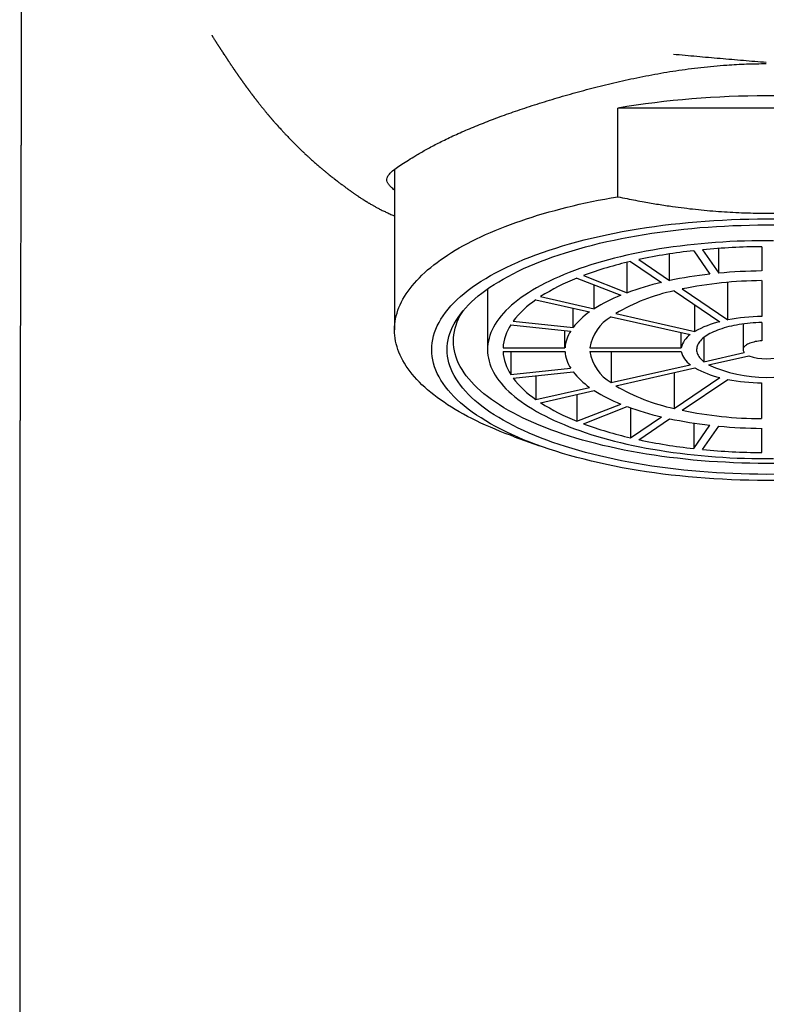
# Model space of a CAD drawing. Header units: millimetres. Extents: x 8 to 813, y 12 to 751.
# Tile 14 of 54: x 335 to 359, y 607 to 639. Entities that reach past the tile are written whole.
import ezdxf

# ---------------------------------------------------------------- set-up
doc = ezdxf.new("R2010")
doc.units = ezdxf.units.MM

msp = doc.modelspace()

# ---------------------------------------------------------------- linework, layer by layer
at = {"color": 7, "linetype": 'Continuous', "lineweight": 30}
for p, q in [((354.417, 633.053), (354.417, 635.913)), ((364.008, 635.913), (354.417, 635.913)), ((347.213, 633.933), (347.213, 628.755)), ((357.676, 630.585), (357.676, 631.384)), ((359.063, 631.438), (359.063, 630.656)), ((356.093, 630.345), (356.093, 631.207)), ((356.868, 631.31), (357.386, 630.555)), ((357.158, 631.34), (357.676, 630.585)), ((354.724, 629.954), (354.724, 630.938)), ((354.833, 630.964), (355.834, 630.287)), ((355.093, 631.022), (356.093, 630.345)), ((353.097, 630.424), (354.512, 629.871)), ((353.309, 630.507), (354.724, 629.954)), ((353.66, 629.438), (353.66, 630.204)), ((357.97, 629.076), (357.97, 630.291)), ((359.063, 630.344), (359.063, 629.19)), ((350.213, 630.074), (350.213, 628.117)), ((351.928, 629.828), (353.66, 629.438)), ((356.234, 630.016), (357.71, 629.017)), ((356.493, 630.075), (357.97, 629.076)), ((351.778, 629.727), (353.51, 629.336)), ((356.91, 628.704), (356.91, 629.559)), ((352.975, 628.831), (352.975, 629.457)), ((354.203, 629.18), (356.76, 628.603)), ((354.353, 629.281), (356.91, 628.704)), ((350.965, 628.92), (352.897, 628.718)), ((351.042, 629.033), (352.975, 628.831)), ((358.463, 628.946), (358.463, 628.117)), ((359.063, 628.994), (359.063, 628.404)), ((352.714, 628.176), (352.714, 628.737)), ((356.467, 628.176), (356.467, 628.669)), ((357.193, 628.505), (357.193, 627.729)), ((350.714, 628.176), (352.714, 628.176)), ((350.714, 628.059), (352.714, 628.059)), ((350.965, 628.059), (350.965, 627.314)), ((353.515, 628.176), (356.467, 628.176)), ((353.515, 628.059), (356.467, 628.059)), ((354.203, 628.059), (354.203, 627.055)), ((357.193, 627.729), (358.501, 628.024)), ((357.343, 627.628), (358.651, 627.923)), ((354.203, 627.055), (356.76, 627.632)), ((350.965, 627.314), (352.897, 627.517)), ((351.042, 627.201), (352.975, 627.403)), ((351.778, 627.278), (351.778, 626.508)), ((354.353, 626.953), (356.91, 627.53)), ((356.234, 627.378), (356.234, 626.218)), ((356.234, 626.218), (357.71, 627.217)), ((356.493, 626.16), (357.97, 627.159)), ((359.063, 625.891), (359.063, 627.044)), ((351.778, 626.508), (353.51, 626.898)), ((351.928, 626.406), (353.66, 626.797)), ((353.097, 626.67), (353.097, 625.811)), ((353.097, 625.811), (354.512, 626.363)), ((353.309, 625.728), (354.724, 626.28)), ((354.833, 626.24), (354.833, 625.271)), ((354.833, 625.271), (355.834, 625.948)), ((355.093, 625.212), (356.093, 625.889)), ((356.868, 625.748), (356.868, 624.925)), ((356.868, 624.925), (357.386, 625.68)), ((357.158, 624.895), (357.676, 625.649)), ((359.063, 624.797), (359.063, 625.578)), ((351.079, 625.308), (351.892, 625.015)), ((335.113, 620.93), (335.113, 554.518))]:
    msp.add_line(p, q, dxfattribs=at)
at = {"color": 7, "linetype": 'Continuous', "lineweight": 30, "flags": 128}
for points in [[(351.079, 625.308), (350.954, 625.353), (350.787, 625.416), (350.624, 625.481), (350.463, 625.546), (350.306, 625.613), (350.152, 625.68), (350.002, 625.749), (349.855, 625.82), (349.712, 625.891), (349.572, 625.963), (349.436, 626.036), (349.303, 626.111), (349.174, 626.186), (349.049, 626.262), (348.927, 626.34), (348.81, 626.418), (348.696, 626.497), (348.586, 626.577), (348.481, 626.657), (348.379, 626.739), (348.281, 626.821), (348.188, 626.904), (348.098, 626.987), (348.013, 627.072), (347.932, 627.156), (347.855, 627.242), (347.782, 627.328), (347.713, 627.415), (347.649, 627.502), (347.589, 627.589), (347.534, 627.677), (347.483, 627.766), (347.436, 627.854), (347.394, 627.943), (347.356, 628.033), (347.322, 628.123), (347.293, 628.212), (347.269, 628.303), (347.248, 628.393), (347.233, 628.483), (347.222, 628.574), (347.215, 628.664), (347.213, 628.755), (347.215, 628.846), (347.222, 628.936), (347.233, 629.027), (347.248, 629.117), (347.269, 629.207), (347.293, 629.297), (347.322, 629.387), (347.356, 629.477), (347.394, 629.566), (347.436, 629.656), (347.483, 629.744), (347.534, 629.833), (347.589, 629.921), (347.649, 630.008), (347.713, 630.095), (347.782, 630.182), (347.855, 630.268), (347.932, 630.353), (348.013, 630.438), (348.098, 630.523), (348.188, 630.606), (348.281, 630.689), (348.379, 630.771), (348.481, 630.853), (348.586, 630.933), (348.696, 631.013), (348.81, 631.092), (348.927, 631.17), (349.049, 631.248), (349.174, 631.324), (349.303, 631.399), (349.436, 631.474), (349.572, 631.547), (349.712, 631.619), (349.855, 631.69), (350.002, 631.76), (350.152, 631.829), (350.306, 631.897), (350.463, 631.964), (350.624, 632.029), (350.787, 632.094), (350.954, 632.157), (351.124, 632.218), (351.297, 632.279), (351.472, 632.338), (351.651, 632.396), (351.832, 632.452), (352.017, 632.507), (352.204, 632.561), (352.393, 632.613), (352.585, 632.664), (352.78, 632.713), (352.977, 632.761), (353.176, 632.807), (353.378, 632.852), (353.582, 632.895), (353.787, 632.937), (353.995, 632.977), (354.205, 633.016), (354.417, 633.053)], [(359.495, 623.899), (359.213, 623.897), (358.93, 623.899), (358.647, 623.903), (358.365, 623.91), (358.084, 623.92), (357.803, 623.933), (357.523, 623.949), (357.244, 623.968), (356.967, 623.99), (356.691, 624.014), (356.417, 624.041), (356.145, 624.071), (355.875, 624.104), (355.607, 624.139), (355.342, 624.178), (355.08, 624.219), (354.82, 624.262), (354.563, 624.308), (354.31, 624.357), (354.059, 624.409), (353.813, 624.463), (353.57, 624.519), (353.331, 624.578), (353.095, 624.639), (352.865, 624.703), (352.638, 624.769), (352.416, 624.838), (352.199, 624.908), (351.986, 624.981), (351.778, 625.056), (351.576, 625.133), (351.379, 625.212), (351.187, 625.294), (351, 625.377), (350.819, 625.462), (350.644, 625.548), (350.475, 625.637), (350.312, 625.727), (350.155, 625.819), (350.004, 625.912), (349.86, 626.007), (349.721, 626.104), (349.59, 626.201), (349.465, 626.301), (349.346, 626.401), (349.235, 626.502), (349.13, 626.605), (349.032, 626.709), (348.941, 626.813), (348.857, 626.919), (348.781, 627.025), (348.711, 627.132), (348.649, 627.24), (348.593, 627.348), (348.546, 627.457), (348.505, 627.566), (348.472, 627.676), (348.446, 627.786), (348.427, 627.896), (348.416, 628.007), (348.413, 628.117), (348.416, 628.228), (348.427, 628.338), (348.446, 628.448), (348.472, 628.558), (348.505, 628.668), (348.546, 628.777), (348.593, 628.886), (348.649, 628.995), (348.711, 629.102), (348.781, 629.209), (348.857, 629.316), (348.941, 629.421), (349.032, 629.526), (349.13, 629.629), (349.235, 629.732), (349.346, 629.834), (349.465, 629.934), (349.59, 630.033), (349.721, 630.131), (349.86, 630.227), (350.004, 630.322), (350.155, 630.416), (350.312, 630.507), (350.475, 630.598), (350.644, 630.686), (350.819, 630.773), (351, 630.858), (351.187, 630.941), (351.379, 631.022), (351.576, 631.101), (351.778, 631.178), (351.986, 631.253), (352.199, 631.326), (352.416, 631.397), (352.638, 631.465), (352.865, 631.531), (353.095, 631.595), (353.331, 631.656), (353.57, 631.715), (353.813, 631.772), (354.059, 631.826), (354.31, 631.877), (354.563, 631.926), (354.82, 631.972), (355.08, 632.016), (355.342, 632.057), (355.607, 632.095), (355.875, 632.131), (356.145, 632.163), (356.417, 632.193), (356.691, 632.221), (356.967, 632.245), (357.244, 632.266), (357.523, 632.285), (357.803, 632.301), (358.084, 632.314), (358.365, 632.324), (358.647, 632.331), (358.93, 632.336), (359.213, 632.337), (359.495, 632.336)], [(359.482, 624.094), (359.213, 624.093), (358.943, 624.094), (358.674, 624.098), (358.404, 624.105), (358.136, 624.115), (357.868, 624.127), (357.601, 624.142), (357.336, 624.16), (357.071, 624.181), (356.808, 624.204), (356.547, 624.23), (356.287, 624.258), (356.03, 624.29), (355.774, 624.324), (355.521, 624.36), (355.271, 624.399), (355.023, 624.441), (354.778, 624.485), (354.537, 624.531), (354.298, 624.58), (354.063, 624.632), (353.831, 624.686), (353.603, 624.742), (353.379, 624.801), (353.158, 624.861), (352.942, 624.924), (352.731, 624.99), (352.523, 625.057), (352.321, 625.126), (352.123, 625.198), (351.929, 625.271), (351.741, 625.347), (351.558, 625.424), (351.38, 625.503), (351.208, 625.585), (351.041, 625.667), (350.88, 625.752), (350.724, 625.838), (350.574, 625.925), (350.43, 626.014), (350.293, 626.105), (350.161, 626.197), (350.035, 626.29), (349.916, 626.385), (349.803, 626.48), (349.697, 626.577), (349.597, 626.675), (349.503, 626.774), (349.417, 626.874), (349.337, 626.974), (349.264, 627.076), (349.197, 627.178), (349.138, 627.28), (349.085, 627.384), (349.039, 627.488), (349.001, 627.592), (348.969, 627.697), (348.944, 627.801), (348.927, 627.907), (348.916, 628.012), (348.913, 628.117), (348.916, 628.223), (348.927, 628.328), (348.944, 628.433), (348.969, 628.538), (349.001, 628.643), (349.039, 628.747), (349.085, 628.851), (349.138, 628.954), (349.197, 629.057), (349.264, 629.159), (349.337, 629.26), (349.417, 629.361), (349.503, 629.461), (349.597, 629.559), (349.697, 629.657), (349.803, 629.754), (349.916, 629.85), (350.035, 629.944), (350.161, 630.038), (350.293, 630.129), (350.43, 630.22), (350.574, 630.309), (350.724, 630.397), (350.88, 630.483), (351.041, 630.567), (351.208, 630.65), (351.38, 630.731), (351.558, 630.81), (351.741, 630.888), (351.929, 630.963), (352.123, 631.037), (352.321, 631.108), (352.523, 631.177), (352.731, 631.245), (352.942, 631.31), (353.158, 631.373), (353.379, 631.434), (353.603, 631.492), (353.831, 631.549), (354.063, 631.603), (354.298, 631.654), (354.537, 631.703), (354.778, 631.75), (355.023, 631.794), (355.271, 631.835), (355.521, 631.874), (355.774, 631.911), (356.03, 631.945), (356.287, 631.976), (356.547, 632.005), (356.808, 632.031), (357.071, 632.054), (357.336, 632.074), (357.601, 632.092), (357.868, 632.107), (358.136, 632.12), (358.404, 632.129), (358.674, 632.136), (358.943, 632.14), (359.213, 632.142), (359.482, 632.14)], [(359.448, 631.633), (359.213, 631.634), (358.977, 631.633), (358.742, 631.629), (358.506, 631.623), (358.272, 631.615), (358.038, 631.604), (357.805, 631.591), (357.572, 631.575), (357.341, 631.557), (357.112, 631.537), (356.883, 631.514), (356.656, 631.489), (356.431, 631.462), (356.208, 631.432), (355.987, 631.4), (355.768, 631.366), (355.552, 631.33), (355.338, 631.291), (355.127, 631.251), (354.918, 631.208), (354.713, 631.163), (354.51, 631.116), (354.311, 631.066), (354.115, 631.015), (353.923, 630.962), (353.734, 630.907), (353.549, 630.85), (353.368, 630.791), (353.19, 630.731), (353.017, 630.668), (352.849, 630.604), (352.684, 630.538), (352.524, 630.47), (352.369, 630.401), (352.218, 630.33), (352.072, 630.258), (351.931, 630.184), (351.795, 630.109), (351.665, 630.032), (351.539, 629.955), (351.418, 629.876), (351.303, 629.795), (351.194, 629.714), (351.089, 629.631), (350.991, 629.548), (350.898, 629.463), (350.81, 629.377), (350.729, 629.291), (350.653, 629.204), (350.583, 629.116), (350.519, 629.027), (350.461, 628.938), (350.409, 628.848), (350.363, 628.758), (350.323, 628.667), (350.29, 628.576), (350.262, 628.485), (350.24, 628.393), (350.225, 628.301), (350.216, 628.209), (350.213, 628.117), (350.216, 628.025), (350.225, 627.933), (350.24, 627.841), (350.262, 627.75), (350.29, 627.658), (350.323, 627.567), (350.363, 627.476), (350.409, 627.386), (350.461, 627.296), (350.519, 627.207), (350.583, 627.118), (350.653, 627.031), (350.729, 626.943), (350.81, 626.857), (350.898, 626.771), (350.991, 626.687), (351.089, 626.603), (351.194, 626.521), (351.303, 626.439), (351.418, 626.359), (351.539, 626.28), (351.665, 626.202), (351.795, 626.125), (351.931, 626.05), (352.072, 625.976), (352.218, 625.904), (352.369, 625.833), (352.524, 625.764), (352.684, 625.697), (352.849, 625.631), (353.017, 625.566), (353.19, 625.504), (353.368, 625.443), (353.549, 625.384), (353.734, 625.327), (353.923, 625.272), (354.115, 625.219), (354.311, 625.168), (354.51, 625.119), (354.713, 625.072), (354.918, 625.027), (355.127, 624.984), (355.338, 624.943), (355.552, 624.905), (355.768, 624.868), (355.987, 624.834), (356.208, 624.802), (356.431, 624.773), (356.656, 624.745), (356.883, 624.72), (357.112, 624.698), (357.341, 624.677), (357.572, 624.66), (357.805, 624.644), (358.038, 624.631), (358.272, 624.62), (358.506, 624.611), (358.742, 624.605), (358.977, 624.602), (359.213, 624.601), (359.448, 624.602)], [(359.477, 624.448), (359.213, 624.447), (358.948, 624.448), (358.684, 624.452), (358.42, 624.459), (358.157, 624.469), (357.894, 624.481), (357.633, 624.496), (357.372, 624.513), (357.113, 624.533), (356.855, 624.556), (356.599, 624.581), (356.344, 624.61), (356.092, 624.64), (355.841, 624.673), (355.593, 624.709), (355.348, 624.747), (355.105, 624.788), (354.864, 624.831), (354.627, 624.877), (354.393, 624.925), (354.163, 624.976), (353.935, 625.029), (353.712, 625.084), (353.492, 625.141), (353.276, 625.201), (353.064, 625.262), (352.856, 625.326), (352.653, 625.393), (352.454, 625.461), (352.26, 625.531), (352.071, 625.603), (351.886, 625.677), (351.707, 625.753), (351.533, 625.83), (351.363, 625.91), (351.2, 625.991), (351.042, 626.074), (350.889, 626.158), (350.742, 626.244), (350.601, 626.331), (350.466, 626.42), (350.337, 626.51), (350.213, 626.602), (350.096, 626.694), (349.986, 626.788), (349.881, 626.883), (349.783, 626.979), (349.692, 627.076), (349.607, 627.174), (349.529, 627.273), (349.457, 627.372), (349.392, 627.472), (349.333, 627.573), (349.282, 627.674), (349.237, 627.776), (349.199, 627.878), (349.168, 627.981), (349.144, 628.084), (349.126, 628.187), (349.116, 628.29), (349.113, 628.393), (349.116, 628.497), (349.126, 628.6), (349.144, 628.703), (349.168, 628.806), (349.199, 628.908), (349.237, 629.011), (349.282, 629.113), (349.333, 629.214), (349.392, 629.315), (349.435, 629.383)], [(359.063, 628.994), (358.969, 628.991), (358.876, 628.986), (358.784, 628.98), (358.692, 628.972), (358.601, 628.963), (358.511, 628.953), (358.423, 628.94), (358.335, 628.927), (358.25, 628.912), (358.166, 628.895), (358.084, 628.878), (358.003, 628.859), (357.925, 628.838), (357.849, 628.817), (357.776, 628.794), (357.705, 628.77), (357.637, 628.745), (357.571, 628.718), (357.508, 628.691), (357.448, 628.663), (357.392, 628.634), (357.338, 628.604), (357.288, 628.573), (357.241, 628.541), (357.198, 628.508), (357.158, 628.475), (357.121, 628.441), (357.088, 628.407), (357.059, 628.372), (357.034, 628.337), (357.012, 628.301), (356.995, 628.265), (356.981, 628.229), (356.971, 628.192), (356.965, 628.156), (356.963, 628.119), (356.964, 628.082), (356.97, 628.046), (356.98, 628.009), (356.993, 627.973), (357.01, 627.937), (357.032, 627.901), (357.057, 627.866), (357.085, 627.831), (357.118, 627.796), (357.154, 627.763), (357.193, 627.729)], [(359.063, 628.404), (359.009, 628.399), (358.957, 628.393), (358.905, 628.385), (358.856, 628.375), (358.808, 628.364), (358.763, 628.352), (358.72, 628.338), (358.68, 628.324), (358.643, 628.308), (358.608, 628.291), (358.577, 628.273), (358.55, 628.254), (358.526, 628.235), (358.505, 628.215), (358.489, 628.194), (358.476, 628.173), (358.468, 628.152), (358.463, 628.131), (358.463, 628.109), (358.466, 628.088), (358.474, 628.066), (358.486, 628.045), (358.501, 628.024)]]:
    msp.add_lwpolyline(points, dxfattribs=at)
at = {"color": 7, "linetype": 'Continuous', "lineweight": 30}
for centre, radius, start, end in [((359.213, 606.875), 29.431, 80.6218, 99.3782), ((359.199, 610.226), 21.213, 90.3681, 95.5213), ((358.816, 613.645), 17.771, 96.2937, 102.0931), ((357.601, 618.963), 12.316, 102.9859, 110.3935), ((355.636, 623.992), 6.914, 111.5397, 122.4317), ((358.909, 617.044), 13.596, 96.4336, 101.9531), ((359.202, 614.427), 16.23, 90.4925, 95.397), ((357.979, 621.112), 9.422, 103.1645, 110.2149), ((359.143, 617.172), 13.172, 90.3498, 101.6039), ((356.476, 624.961), 5.288, 111.8015, 122.1698), ((357.552, 623.868), 6.288, 102.1031, 120.5812), ((353.558, 627.103), 3.171, 124.1587, 142.4993), ((354.886, 627.341), 2.423, 124.5953, 142.0627), ((354.936, 627.939), 1.441, 120.5724, 170.5457), ((359.175, 622.842), 6.349, 91.0114, 100.9423), ((352.222, 628.082), 1.511, 146.3139, 176.4448), ((358.391, 626.093), 3.002, 103.1156, 119.5686), ((353.864, 628.09), 1.152, 147.0124, 175.7463), ((357.13, 628.035), 0.679, 123.1288, 167.9894), ((352.222, 628.152), 1.511, 183.5552, 213.6861), ((353.864, 628.144), 1.152, 184.2537, 212.9876), ((354.936, 628.295), 1.441, 189.4543, 239.4276), ((357.152, 628.214), 0.702, 192.8074, 236.0744), ((359.213, 629.417), 1.596, 249.4095, 290.5905), ((359.213, 631.715), 4.494, 245.4218, 294.5782), ((354.886, 628.893), 2.423, 217.9373, 235.4047), ((358.422, 630.22), 3.086, 240.657, 256.6588), ((353.558, 629.131), 3.171, 217.5007, 235.8413), ((357.552, 632.367), 6.288, 239.4188, 257.8969), ((359.18, 633.446), 6.403, 259.0998, 268.9465), ((356.476, 631.273), 5.288, 237.8302, 248.1985), ((355.636, 632.242), 6.914, 237.5683, 248.4603), ((357.979, 635.122), 9.422, 249.7851, 256.8355), ((359.143, 639.063), 13.172, 258.3961, 269.6502), ((357.601, 637.272), 12.316, 249.6065, 257.0141), ((358.909, 639.191), 13.596, 258.0469, 263.5664), ((359.202, 641.807), 16.23, 264.603, 269.5075), ((358.816, 642.589), 17.771, 257.9069, 263.7063), ((359.199, 646.009), 21.213, 264.4787, 269.6319)]:
    msp.add_arc(centre, radius, start, end, dxfattribs=at)
for points, knots in [([(335.113, 652.958), (335.114, 652.863), (335.116, 652.676), (335.118, 652.403), (335.12, 652.142), (335.122, 651.894), (335.124, 651.659), (335.125, 651.441), (335.127, 651.239), (335.128, 651.053), (335.129, 650.879), (335.131, 650.716), (335.131, 650.568), (335.132, 650.433), (335.133, 650.311), (335.134, 650.2), (335.134, 650.099), (335.135, 650.009), (335.135, 649.929), (335.136, 649.86), (335.136, 649.801), (335.137, 649.755), (335.137, 649.718), (335.137, 649.69), (335.137, 649.666), (335.137, 649.647), (335.137, 649.628), (335.137, 649.605), (335.138, 649.576), (335.138, 649.539), (335.138, 649.495), (335.138, 649.444), (335.139, 649.385), (335.139, 649.319), (335.14, 649.189), (335.141, 649), (335.142, 648.757), (335.143, 648.54), (335.144, 648.35), (335.145, 648.189), (335.145, 648.038), (335.146, 647.925), (335.146, 647.846), (335.146, 647.801), (335.147, 647.763), (335.147, 647.733), (335.147, 647.706), (335.147, 647.676), (335.147, 647.635), (335.147, 647.584), (335.148, 647.523), (335.148, 647.453), (335.148, 647.375), (335.149, 647.294), (335.149, 647.213), (335.149, 647.101), (335.15, 646.961), (335.15, 646.803), (335.151, 646.661), (335.151, 646.536), (335.152, 646.421), (335.152, 646.319), (335.152, 646.232), (335.153, 646.156), (335.153, 646.087), (335.153, 646.027), (335.153, 645.975), (335.153, 645.922), (335.154, 645.86), (335.154, 645.783), (335.154, 645.689), (335.154, 645.581), (335.155, 645.463), (335.155, 645.342), (335.155, 645.219), (335.156, 645.094), (335.156, 644.975), (335.156, 644.864), (335.157, 644.762), (335.157, 644.662), (335.157, 644.572), (335.157, 644.496), (335.157, 644.441), (335.157, 644.403), (335.158, 644.38), (335.158, 644.362), (335.158, 644.344), (335.158, 644.321), (335.158, 644.286), (335.158, 644.237), (335.158, 644.172), (335.158, 644.098), (335.158, 644.003), (335.159, 643.894), (335.159, 643.772), (335.159, 643.66), (335.159, 643.548), (335.159, 643.436), (335.16, 643.324), (335.16, 643.22), (335.16, 643.122), (335.16, 643.031), (335.16, 642.947), (335.16, 642.876), (335.16, 642.815), (335.16, 642.758), (335.16, 642.694), (335.161, 642.621), (335.161, 642.554), (335.161, 642.494), (335.161, 642.445), (335.161, 642.393), (335.161, 642.341), (335.161, 642.293), (335.161, 642.255), (335.161, 642.225), (335.161, 642.193), (335.161, 642.152), (335.161, 642.096), (335.161, 642.029), (335.161, 641.955), (335.161, 641.883), (335.161, 641.813), (335.161, 641.747), (335.161, 641.683), (335.161, 641.627), (335.162, 641.582), (335.162, 641.541), (335.162, 641.496), (335.162, 641.44), (335.162, 641.375), (335.162, 641.304), (335.162, 641.233), (335.162, 641.164), (335.162, 641.102), (335.162, 641.049), (335.162, 641.006), (335.162, 640.97), (335.162, 640.939), (335.162, 640.91), (335.162, 640.873), (335.162, 640.826), (335.162, 640.767), (335.162, 640.702), (335.162, 640.635), (335.162, 640.57), (335.162, 640.51), (335.162, 640.453), (335.162, 640.402), (335.162, 640.357), (335.162, 640.319), (335.162, 640.283), (335.162, 640.242), (335.162, 640.192), (335.162, 640.131), (335.162, 640.063), (335.162, 639.989), (335.162, 639.912), (335.162, 639.836), (335.162, 639.773), (335.162, 639.722), (335.162, 639.685), (335.162, 639.649), (335.162, 639.61), (335.162, 639.561), (335.162, 639.503), (335.162, 639.434), (335.162, 639.36), (335.162, 639.286), (335.162, 639.215), (335.162, 639.151), (335.162, 639.094), (335.162, 639.049), (335.162, 639.014), (335.162, 638.98), (335.162, 638.94), (335.162, 638.893), (335.162, 638.84), (335.161, 638.782), (335.161, 638.72), (335.161, 638.657), (335.161, 638.594), (335.161, 638.532), (335.161, 638.475), (335.161, 638.427), (335.161, 638.389), (335.161, 638.355), (335.161, 638.312), (335.161, 638.255), (335.161, 638.183), (335.161, 638.101), (335.161, 638.011), (335.161, 637.928), (335.161, 637.858), (335.161, 637.807), (335.161, 637.767), (335.16, 637.731), (335.16, 637.697), (335.16, 637.658), (335.16, 637.617), (335.16, 637.567), (335.16, 637.511), (335.16, 637.448), (335.16, 637.382), (335.16, 637.316), (335.16, 637.254), (335.16, 637.198), (335.16, 637.148), (335.16, 637.097), (335.16, 637.041), (335.159, 636.98), (335.159, 636.886), (335.159, 636.763), (335.159, 636.621), (335.159, 636.492), (335.158, 636.374), (335.158, 636.258), (335.158, 636.158), (335.158, 636.071), (335.158, 636.001), (335.158, 635.929), (335.157, 635.856), (335.157, 635.785), (335.157, 635.717), (335.157, 635.659), (335.157, 635.612), (335.157, 635.571), (335.157, 635.524), (335.157, 635.465), (335.156, 635.397), (335.156, 635.326), (335.156, 635.255), (335.156, 635.185), (335.156, 635.117), (335.156, 635.055), (335.155, 635.002), (335.155, 634.957), (335.155, 634.915), (335.155, 634.872), (335.155, 634.82), (335.155, 634.762), (335.155, 634.697), (335.154, 634.625), (335.154, 634.554), (335.154, 634.492), (335.154, 634.439), (335.154, 634.389), (335.154, 634.334), (335.153, 634.242), (335.153, 634.116), (335.153, 633.972), (335.152, 633.845), (335.152, 633.742), (335.152, 633.644), (335.151, 633.551), (335.151, 633.474), (335.151, 633.414), (335.151, 633.37), (335.151, 633.326), (335.15, 633.283), (335.15, 633.236), (335.15, 633.186), (335.15, 633.137), (335.15, 633.092), (335.15, 633.049), (335.15, 633.002), (335.149, 632.946), (335.149, 632.886), (335.149, 632.827), (335.149, 632.76), (335.148, 632.685), (335.148, 632.602), (335.148, 632.525), (335.148, 632.447), (335.147, 632.368), (335.147, 632.303), (335.147, 632.252), (335.147, 632.215), (335.147, 632.176), (335.146, 632.136), (335.146, 632.098), (335.146, 632.066), (335.146, 632.037), (335.146, 632.008), (335.146, 631.973), (335.146, 631.932), (335.146, 631.888), (335.145, 631.844), (335.145, 631.804), (335.145, 631.77), (335.145, 631.732), (335.145, 631.683), (335.145, 631.618), (335.144, 631.548), (335.144, 631.479), (335.144, 631.413), (335.143, 631.35), (335.143, 631.292), (335.143, 631.238), (335.143, 631.184), (335.143, 631.13), (335.142, 631.076), (335.142, 631.024), (335.142, 630.972), (335.142, 630.92), (335.142, 630.87), (335.141, 630.823), (335.141, 630.778), (335.141, 630.731), (335.141, 630.671), (335.14, 630.598), (335.14, 630.516), (335.14, 630.437), (335.14, 630.367), (335.139, 630.307), (335.139, 630.257), (335.139, 630.207), (335.139, 630.137), (335.138, 630.045), (335.138, 629.936), (335.137, 629.821), (335.137, 629.706), (335.136, 629.59), (335.136, 629.467), (335.135, 629.342), (335.135, 629.232), (335.135, 629.152), (335.134, 629.096), (335.134, 629.045), (335.134, 629), (335.134, 628.957), (335.134, 628.914), (335.133, 628.873), (335.133, 628.837), (335.133, 628.8), (335.133, 628.759), (335.133, 628.71), (335.133, 628.658), (335.132, 628.604), (335.132, 628.549), (335.132, 628.492), (335.132, 628.436), (335.132, 628.378), (335.131, 628.317), (335.131, 628.258), (335.131, 628.209), (335.131, 628.166), (335.131, 628.123), (335.13, 628.074), (335.13, 628.02), (335.13, 627.967), (335.13, 627.917), (335.13, 627.871), (335.129, 627.827), (335.129, 627.783), (335.129, 627.741), (335.129, 627.702), (335.129, 627.669), (335.129, 627.638), (335.128, 627.534), (335.128, 627.367), (335.127, 627.135), (335.126, 626.911), (335.125, 626.672), (335.125, 626.489), (335.124, 626.361), (335.124, 626.294), (335.124, 626.224), (335.124, 626.15), (335.123, 626.075), (335.123, 625.995), (335.123, 625.917), (335.123, 625.845), (335.122, 625.78), (335.122, 625.718), (335.122, 625.66), (335.122, 625.607), (335.122, 625.553), (335.122, 625.492), (335.121, 625.42), (335.121, 625.333), (335.121, 625.239), (335.121, 625.146), (335.12, 625.06), (335.12, 624.985), (335.12, 624.92), (335.12, 624.863), (335.12, 624.81), (335.12, 624.757), (335.119, 624.701), (335.119, 624.643), (335.119, 624.59), (335.119, 624.541), (335.119, 624.495), (335.119, 624.449), (335.119, 624.409), (335.119, 624.372), (335.119, 624.336), (335.118, 624.298), (335.118, 624.261), (335.118, 624.229), (335.118, 624.196), (335.118, 624.157), (335.118, 624.112), (335.118, 624.067), (335.118, 624.026), (335.118, 623.985), (335.118, 623.938), (335.118, 623.881), (335.117, 623.819), (335.117, 623.751), (335.117, 623.683), (335.117, 623.614), (335.117, 623.549), (335.117, 623.486), (335.117, 623.422), (335.117, 623.354), (335.116, 623.284), (335.116, 623.221), (335.116, 623.166), (335.116, 623.114), (335.116, 623.059), (335.116, 623.002), (335.116, 622.948), (335.116, 622.893), (335.116, 622.835), (335.116, 622.78), (335.116, 622.726), (335.116, 622.669), (335.116, 622.612), (335.115, 622.565), (335.115, 622.522), (335.115, 622.48), (335.115, 622.439), (335.115, 622.402), (335.115, 622.367), (335.115, 622.33), (335.115, 622.288), (335.115, 622.233), (335.115, 622.16), (335.115, 622.075), (335.115, 621.986), (335.115, 621.898), (335.115, 621.811), (335.115, 621.721), (335.115, 621.636), (335.115, 621.561), (335.115, 621.502), (335.115, 621.454), (335.115, 621.409), (335.115, 621.367), (335.115, 621.322), (335.114, 621.276), (335.114, 621.234), (335.114, 621.2), (335.114, 621.169), (335.114, 621.135), (335.114, 621.095), (335.114, 621.044), (335.114, 620.98), (335.114, 620.933), (335.114, 620.906)], [0, 0, 0, 0, 0.008949, 0.017498, 0.025645, 0.033389, 0.040729, 0.047664, 0.053831, 0.059635, 0.065077, 0.070156, 0.07487, 0.078998, 0.082799, 0.086272, 0.089416, 0.092231, 0.094717, 0.096873, 0.0987, 0.100232, 0.101236, 0.102111, 0.102857, 0.103475, 0.103975, 0.104638, 0.105588, 0.106712, 0.108079, 0.109687, 0.111538, 0.113632, 0.115868, 0.123706, 0.131305, 0.138663, 0.144019, 0.14908, 0.153773, 0.158098, 0.159696, 0.161157, 0.162342, 0.163251, 0.163935, 0.164861, 0.166136, 0.167762, 0.169631, 0.171817, 0.174319, 0.176924, 0.179455, 0.181915, 0.187425, 0.192531, 0.196748, 0.200641, 0.204238, 0.207595, 0.210109, 0.212469, 0.214676, 0.216595, 0.21808, 0.219564, 0.221506, 0.223905, 0.226763, 0.230321, 0.234025, 0.237798, 0.241641, 0.245554, 0.249537, 0.252717, 0.255939, 0.259163, 0.262008, 0.264388, 0.266299, 0.267165, 0.267885, 0.268458, 0.268908, 0.269576, 0.270573, 0.27217, 0.274224, 0.276658, 0.279062, 0.283136, 0.286928, 0.290438, 0.293664, 0.297431, 0.300875, 0.304124, 0.307179, 0.310038, 0.31267, 0.315052, 0.316642, 0.318415, 0.320369, 0.322615, 0.325254, 0.326695, 0.32823, 0.32986, 0.331568, 0.333076, 0.334289, 0.335208, 0.335876, 0.337278, 0.339037, 0.341151, 0.343502, 0.345956, 0.347956, 0.350019, 0.352125, 0.353914, 0.355262, 0.356373, 0.357747, 0.359485, 0.361589, 0.363874, 0.366097, 0.368257, 0.370354, 0.371875, 0.373232, 0.374364, 0.37527, 0.376095, 0.377144, 0.378678, 0.380536, 0.382679, 0.384778, 0.386797, 0.388692, 0.390463, 0.392102, 0.393516, 0.394674, 0.395649, 0.396886, 0.398465, 0.400387, 0.402605, 0.404761, 0.407378, 0.409759, 0.411901, 0.413304, 0.414465, 0.415435, 0.416634, 0.418151, 0.419988, 0.422116, 0.424572, 0.426897, 0.42909, 0.431153, 0.432972, 0.434409, 0.435301, 0.436321, 0.437564, 0.43903, 0.440719, 0.442534, 0.444507, 0.446476, 0.44844, 0.450401, 0.452265, 0.453754, 0.454889, 0.455843, 0.45697, 0.458897, 0.461191, 0.463751, 0.466547, 0.46958, 0.471499, 0.473098, 0.474351, 0.475335, 0.4764, 0.477592, 0.478908, 0.480327, 0.4822, 0.484172, 0.486243, 0.488382, 0.49032, 0.492083, 0.493558, 0.495083, 0.496819, 0.498766, 0.500839, 0.505624, 0.510234, 0.514129, 0.517749, 0.521239, 0.525012, 0.52713, 0.529339, 0.531615, 0.53387, 0.536096, 0.538284, 0.54024, 0.541531, 0.542668, 0.544089, 0.54593, 0.548211, 0.550437, 0.552561, 0.554853, 0.557013, 0.558963, 0.560625, 0.562, 0.563167, 0.564493, 0.566102, 0.56795, 0.56998, 0.572191, 0.574631, 0.576614, 0.578073, 0.579542, 0.581275, 0.583251, 0.588107, 0.593096, 0.596709, 0.599994, 0.602776, 0.605859, 0.608674, 0.610048, 0.611456, 0.612796, 0.614103, 0.615545, 0.617144, 0.618783, 0.620174, 0.621363, 0.622755, 0.624596, 0.626572, 0.628385, 0.630079, 0.632864, 0.635421, 0.6378, 0.640096, 0.642678, 0.645207, 0.646253, 0.647394, 0.648633, 0.649956, 0.651157, 0.652162, 0.65297, 0.653827, 0.654883, 0.65621, 0.657683, 0.65905, 0.660305, 0.661392, 0.662274, 0.66383, 0.665964, 0.668345, 0.670427, 0.672418, 0.674511, 0.676274, 0.677905, 0.679587, 0.681278, 0.682926, 0.684685, 0.68614, 0.687823, 0.689474, 0.690884, 0.692207, 0.693661, 0.695236, 0.697899, 0.700433, 0.702942, 0.705294, 0.706984, 0.708498, 0.709951, 0.711674, 0.715097, 0.718513, 0.721922, 0.72585, 0.729253, 0.73276, 0.737326, 0.741013, 0.74297, 0.744796, 0.74634, 0.747673, 0.749021, 0.750401, 0.751679, 0.752801, 0.753836, 0.75511, 0.756616, 0.758398, 0.759992, 0.761714, 0.763536, 0.76526, 0.766993, 0.768989, 0.770902, 0.772491, 0.773658, 0.774893, 0.776519, 0.778237, 0.779891, 0.781547, 0.782877, 0.78423, 0.785598, 0.786979, 0.788218, 0.789211, 0.790064, 0.79115, 0.798959, 0.805637, 0.812869, 0.819859, 0.827969, 0.830008, 0.831807, 0.834258, 0.836536, 0.838768, 0.841247, 0.844033, 0.846026, 0.847979, 0.85012, 0.85189, 0.853335, 0.85513, 0.85696, 0.858998, 0.861903, 0.865057, 0.867795, 0.870639, 0.87305, 0.874797, 0.876761, 0.87836, 0.879796, 0.881663, 0.88357, 0.885238, 0.886608, 0.888136, 0.889628, 0.890843, 0.891946, 0.893014, 0.894265, 0.895461, 0.896467, 0.89731, 0.898545, 0.90006, 0.901535, 0.902751, 0.903889, 0.905388, 0.907115, 0.909216, 0.911235, 0.913428, 0.915633, 0.917662, 0.919521, 0.921485, 0.923672, 0.925883, 0.928021, 0.929605, 0.930982, 0.932894, 0.93478, 0.936233, 0.937952, 0.939983, 0.941605, 0.943105, 0.945082, 0.94694, 0.948379, 0.949531, 0.95092, 0.952289, 0.953424, 0.954387, 0.955528, 0.956905, 0.958289, 0.960693, 0.963691, 0.966256, 0.969032, 0.971887, 0.974419, 0.977451, 0.97984, 0.981414, 0.983003, 0.984332, 0.985549, 0.986973, 0.988552, 0.989926, 0.990838, 0.991768, 0.992814, 0.993996, 0.995546, 0.997546, 1, 1, 1, 1]), ([(341.316, 638.261), (341.316, 638.261), (341.316, 638.261), (341.319, 638.256), (341.323, 638.249), (341.329, 638.24), (341.336, 638.229), (341.344, 638.215), (341.356, 638.196), (341.37, 638.174), (341.385, 638.15), (341.402, 638.123), (341.418, 638.097), (341.433, 638.074), (341.447, 638.051), (341.463, 638.027), (341.479, 638.002), (341.494, 637.978), (341.507, 637.958), (341.516, 637.943), (341.524, 637.932), (341.531, 637.92), (341.54, 637.906), (341.55, 637.891), (341.561, 637.873), (341.573, 637.855), (341.584, 637.839), (341.594, 637.823), (341.604, 637.809), (341.612, 637.796), (341.62, 637.783), (341.627, 637.772), (341.634, 637.762), (341.64, 637.752), (341.646, 637.743), (341.652, 637.735), (341.657, 637.726), (341.664, 637.717), (341.67, 637.707), (341.677, 637.696), (341.685, 637.685), (341.692, 637.673), (341.7, 637.662), (341.707, 637.652), (341.712, 637.643), (341.717, 637.637), (341.719, 637.633), (341.721, 637.63), (341.722, 637.629), (341.722, 637.629), (341.722, 637.629), (341.72, 637.631), (341.719, 637.634), (341.717, 637.636), (341.715, 637.639), (341.713, 637.643), (341.71, 637.647), (341.707, 637.651), (341.705, 637.655), (341.703, 637.658), (341.701, 637.66), (341.7, 637.662), (341.699, 637.664), (341.697, 637.666), (341.696, 637.668), (341.695, 637.67), (341.695, 637.67), (341.695, 637.67), (341.696, 637.668), (341.698, 637.665), (341.701, 637.661), (341.704, 637.656), (341.707, 637.651), (341.71, 637.646), (341.714, 637.641), (341.717, 637.636), (341.72, 637.631), (341.723, 637.626), (341.727, 637.621), (341.731, 637.615), (341.735, 637.608), (341.74, 637.601), (341.746, 637.592), (341.751, 637.583), (341.758, 637.574), (341.764, 637.564), (341.771, 637.554), (341.777, 637.544), (341.784, 637.534), (341.79, 637.525), (341.795, 637.517), (341.8, 637.509), (341.805, 637.502), (341.809, 637.495), (341.813, 637.489), (341.817, 637.483), (341.821, 637.477), (341.826, 637.47), (341.832, 637.461), (341.838, 637.452), (341.848, 637.436), (341.861, 637.417), (341.878, 637.392), (341.894, 637.368), (341.909, 637.345), (341.925, 637.322), (341.941, 637.298), (341.957, 637.273), (341.975, 637.246), (341.991, 637.222), (342.006, 637.201), (342.018, 637.183), (342.031, 637.164), (342.044, 637.145), (342.058, 637.124), (342.072, 637.103), (342.087, 637.083), (342.1, 637.064), (342.111, 637.047), (342.122, 637.032), (342.132, 637.017), (342.142, 637.002), (342.153, 636.987), (342.164, 636.971), (342.175, 636.955), (342.186, 636.94), (342.195, 636.926), (342.206, 636.911), (342.217, 636.895), (342.229, 636.879), (342.24, 636.862), (342.251, 636.847), (342.261, 636.833), (342.27, 636.82), (342.278, 636.808), (342.286, 636.798), (342.293, 636.788), (342.301, 636.777), (342.31, 636.764), (342.32, 636.749), (342.331, 636.735), (342.341, 636.721), (342.35, 636.708), (342.358, 636.697), (342.365, 636.687), (342.372, 636.677), (342.378, 636.669), (342.384, 636.66), (342.39, 636.653), (342.396, 636.645), (342.402, 636.636), (342.409, 636.626), (342.418, 636.614), (342.427, 636.601), (342.437, 636.588), (342.447, 636.575), (342.455, 636.564), (342.462, 636.554), (342.469, 636.545), (342.476, 636.535), (342.485, 636.523), (342.494, 636.51), (342.505, 636.495), (342.516, 636.481), (342.527, 636.466), (342.538, 636.451), (342.552, 636.433), (342.568, 636.411), (342.583, 636.391), (342.598, 636.372), (342.61, 636.355), (342.623, 636.339), (342.634, 636.323), (342.644, 636.31), (342.653, 636.299), (342.66, 636.29), (342.667, 636.281), (342.675, 636.27), (342.685, 636.256), (342.699, 636.238), (342.714, 636.218), (342.73, 636.199), (342.742, 636.183), (342.754, 636.168), (342.765, 636.153), (342.778, 636.137), (342.796, 636.114), (342.819, 636.085), (342.846, 636.05), (342.873, 636.016), (342.898, 635.985), (342.921, 635.956), (342.945, 635.927), (342.968, 635.898), (342.991, 635.87), (343.014, 635.841), (343.039, 635.811), (343.066, 635.779), (343.092, 635.746), (343.115, 635.72), (343.135, 635.696), (343.152, 635.675), (343.17, 635.654), (343.186, 635.635), (343.2, 635.619), (343.212, 635.605), (343.225, 635.59), (343.238, 635.574), (343.254, 635.556), (343.27, 635.538), (343.285, 635.52), (343.301, 635.501), (343.319, 635.48), (343.341, 635.455), (343.365, 635.428), (343.393, 635.396), (343.428, 635.357), (343.469, 635.311), (343.514, 635.261), (343.558, 635.213), (343.597, 635.17), (343.631, 635.134), (343.661, 635.102), (343.69, 635.07), (343.724, 635.035), (343.765, 634.991), (343.816, 634.938), (343.869, 634.884), (343.925, 634.826), (343.982, 634.769), (344.038, 634.714), (344.086, 634.666), (344.126, 634.627), (344.156, 634.598), (344.177, 634.577), (344.19, 634.565), (344.197, 634.559), (344.208, 634.548), (344.225, 634.532), (344.25, 634.508), (344.283, 634.476), (344.328, 634.434), (344.385, 634.381), (344.456, 634.316), (344.539, 634.241), (344.633, 634.157), (344.7, 634.099), (344.736, 634.068)], [0, 0, 0, 0, 0.002457, 0.005847, 0.009563, 0.013051, 0.016237, 0.019965, 0.023211, 0.026343, 0.030075, 0.034174, 0.038124, 0.041706, 0.045071, 0.048792, 0.052932, 0.056941, 0.060286, 0.062451, 0.064208, 0.066047, 0.068583, 0.071113, 0.074089, 0.077245, 0.080162, 0.082834, 0.085967, 0.088738, 0.091293, 0.093947, 0.096334, 0.098457, 0.100396, 0.102722, 0.105549, 0.108672, 0.112239, 0.11625, 0.120704, 0.12528, 0.131012, 0.136522, 0.141813, 0.146888, 0.151749, 0.156297, 0.160341, 0.163963, 0.167051, 0.169607, 0.171194, 0.173338, 0.176042, 0.179306, 0.183677, 0.188067, 0.192109, 0.195807, 0.199199, 0.202299, 0.205107, 0.207623, 0.215103, 0.222641, 0.229935, 0.237853, 0.246294, 0.255204, 0.264444, 0.270636, 0.27694, 0.283083, 0.288753, 0.293949, 0.298671, 0.302422, 0.306357, 0.310688, 0.315416, 0.320538, 0.326056, 0.33197, 0.337738, 0.343837, 0.350259, 0.356503, 0.362287, 0.367613, 0.37248, 0.376888, 0.380838, 0.384331, 0.387365, 0.390028, 0.392887, 0.396248, 0.400109, 0.404471, 0.409312, 0.420221, 0.430452, 0.440023, 0.449104, 0.457744, 0.466395, 0.475576, 0.484917, 0.494268, 0.500224, 0.506184, 0.512213, 0.518507, 0.525079, 0.531763, 0.538161, 0.544221, 0.549134, 0.553632, 0.557903, 0.562098, 0.566411, 0.570893, 0.576082, 0.57976, 0.583693, 0.587841, 0.592204, 0.596767, 0.601061, 0.605491, 0.60924, 0.612497, 0.615649, 0.618103, 0.620512, 0.623272, 0.626561, 0.630379, 0.63375, 0.63714, 0.640214, 0.642972, 0.645432, 0.647593, 0.64964, 0.651573, 0.653392, 0.655097, 0.656991, 0.659364, 0.66196, 0.664958, 0.668196, 0.671063, 0.673504, 0.675518, 0.677598, 0.679741, 0.682218, 0.685028, 0.688171, 0.691438, 0.694465, 0.697246, 0.701282, 0.70569, 0.710538, 0.713672, 0.717016, 0.720432, 0.723452, 0.726083, 0.728259, 0.729981, 0.731476, 0.733493, 0.736091, 0.739269, 0.743629, 0.747306, 0.750267, 0.752737, 0.755404, 0.758316, 0.761472, 0.767648, 0.773982, 0.780109, 0.784765, 0.789758, 0.79481, 0.799411, 0.803813, 0.808436, 0.813221, 0.818364, 0.823341, 0.827908, 0.830747, 0.833931, 0.837128, 0.839979, 0.842232, 0.844222, 0.846282, 0.84857, 0.851086, 0.853815, 0.856346, 0.858482, 0.861518, 0.864853, 0.868546, 0.87273, 0.877413, 0.883789, 0.890198, 0.896314, 0.901159, 0.905401, 0.909115, 0.912699, 0.916232, 0.921268, 0.926923, 0.933158, 0.938723, 0.944339, 0.949724, 0.95486, 0.957971, 0.960741, 0.963169, 0.963587, 0.964093, 0.964853, 0.965883, 0.967683, 0.969976, 0.972765, 0.976769, 0.981492, 0.986937, 0.993105, 1, 1, 1, 1]), ([(359.212, 637.382), (358.965, 637.403), (358.469, 637.444), (357.721, 637.509), (356.968, 637.575), (356.465, 637.621), (356.213, 637.644)], [0, 0, 0, 0, 0.247186, 0.496534, 0.747606, 1, 1, 1, 1]), ([(347.896, 634.378), (347.946, 634.408), (348.047, 634.469), (348.212, 634.563), (348.387, 634.659), (348.574, 634.757), (348.773, 634.857), (348.985, 634.96), (349.21, 635.064), (349.446, 635.169), (349.692, 635.275), (349.947, 635.379), (350.209, 635.483), (350.478, 635.586), (350.757, 635.688), (351.044, 635.789), (351.342, 635.89), (351.651, 635.992), (351.971, 636.094), (352.298, 636.194), (352.634, 636.293), (352.974, 636.39), (353.319, 636.485), (353.668, 636.577), (354.023, 636.666), (354.384, 636.751), (354.752, 636.834), (355.129, 636.913), (355.514, 636.988), (355.903, 637.057), (356.295, 637.12), (356.695, 637.177), (357.104, 637.227), (357.519, 637.27), (357.903, 637.301), (358.255, 637.323), (358.574, 637.337), (358.893, 637.346), (359.106, 637.347), (359.213, 637.347)], [0, 0, 0, 0, 0.026868, 0.053758, 0.080656, 0.107547, 0.134416, 0.162058, 0.189723, 0.217397, 0.245063, 0.272706, 0.299712, 0.32674, 0.353775, 0.380803, 0.407809, 0.43558, 0.463374, 0.491176, 0.518971, 0.546742, 0.5741, 0.601479, 0.628866, 0.656245, 0.683604, 0.711706, 0.739831, 0.767964, 0.796088, 0.82419, 0.853321, 0.882461, 0.911592, 0.93369, 0.955796, 0.977902, 1, 1, 1, 1]), ([(347.213, 633.265), (347.192, 633.282), (347.123, 633.336), (347.05, 633.415), (346.984, 633.497), (346.957, 633.574), (346.968, 633.664), (347.019, 633.758), (347.114, 633.86), (347.254, 633.971), (347.44, 634.098), (347.651, 634.229), (347.816, 634.33), (347.896, 634.378)], [0, 0, 0, 0, 0.040481, 0.133917, 0.22002, 0.317651, 0.415046, 0.512213, 0.609159, 0.717209, 0.818313, 0.912546, 1, 1, 1, 1]), ([(344.736, 634.068), (344.768, 634.041), (344.829, 633.988), (344.917, 633.914), (344.996, 633.849), (345.067, 633.791), (345.129, 633.741), (345.183, 633.698), (345.227, 633.663), (345.262, 633.636), (345.288, 633.616), (345.305, 633.602), (345.316, 633.594), (345.325, 633.587), (345.338, 633.577), (345.354, 633.564), (345.374, 633.549), (345.396, 633.532), (345.425, 633.51), (345.462, 633.482), (345.507, 633.448), (345.552, 633.415), (345.595, 633.383), (345.633, 633.355), (345.667, 633.33), (345.696, 633.309), (345.72, 633.292), (345.742, 633.276), (345.766, 633.259), (345.786, 633.245), (345.805, 633.231), (345.825, 633.216), (345.849, 633.2), (345.876, 633.181), (345.907, 633.159), (345.939, 633.137), (345.972, 633.114), (346.002, 633.093), (346.03, 633.075), (346.065, 633.051), (346.104, 633.025), (346.147, 632.997), (346.178, 632.977), (346.199, 632.963), (346.214, 632.954), (346.228, 632.945), (346.243, 632.935), (346.257, 632.927), (346.269, 632.919), (346.277, 632.914), (346.284, 632.91), (346.29, 632.906), (346.297, 632.902), (346.308, 632.895), (346.321, 632.887), (346.341, 632.875), (346.367, 632.859), (346.402, 632.838), (346.443, 632.814), (346.484, 632.79), (346.526, 632.766), (346.566, 632.744), (346.61, 632.72), (346.656, 632.695), (346.705, 632.669), (346.758, 632.642), (346.814, 632.614), (346.874, 632.585), (346.933, 632.557), (346.995, 632.528), (347.059, 632.499), (347.126, 632.468), (347.177, 632.445), (347.207, 632.432), (347.213, 632.43)], [0, 0, 0, 0, 0.026997, 0.051496, 0.073493, 0.092984, 0.109968, 0.124444, 0.136415, 0.145892, 0.152901, 0.157522, 0.160067, 0.163503, 0.168162, 0.174048, 0.18153, 0.190002, 0.198898, 0.214951, 0.232211, 0.250378, 0.269125, 0.287442, 0.303536, 0.31599, 0.327862, 0.339227, 0.35123, 0.361644, 0.367759, 0.373898, 0.380376, 0.387463, 0.395367, 0.404091, 0.412775, 0.421629, 0.431071, 0.441449, 0.466966, 0.492592, 0.51791, 0.527764, 0.537907, 0.548417, 0.559294, 0.570198, 0.579401, 0.585742, 0.590656, 0.594444, 0.599346, 0.605826, 0.613887, 0.623534, 0.63939, 0.658251, 0.680123, 0.70501, 0.724264, 0.745007, 0.767241, 0.790972, 0.815777, 0.83955, 0.865902, 0.890495, 0.91337, 0.934574, 0.956736, 0.976988, 0.99553, 1, 1, 1, 1]), ([(354.417, 633.053), (354.518, 633.032), (354.802, 632.973), (355.239, 632.89), (355.727, 632.806), (356.157, 632.742), (356.557, 632.688), (356.928, 632.645), (357.3, 632.608), (357.672, 632.578), (358.044, 632.553), (358.418, 632.536), (358.793, 632.525), (359.205, 632.52), (359.654, 632.524), (360.075, 632.538), (360.432, 632.557), (360.766, 632.579), (361.139, 632.609), (361.551, 632.651), (361.962, 632.7), (362.373, 632.757), (362.784, 632.821), (363.193, 632.891), (363.602, 632.968), (363.873, 633.025), (364.008, 633.053)], [0, 0, 0, 0, 0.032291, 0.090028, 0.138164, 0.1863, 0.224895, 0.26349, 0.30213, 0.340769, 0.379249, 0.417729, 0.45662, 0.495511, 0.545594, 0.595676, 0.626071, 0.656467, 0.699259, 0.742052, 0.784935, 0.827819, 0.870825, 0.913831, 0.956916, 1, 1, 1, 1])]:
    msp.add_open_spline(points, degree=3, knots=knots, dxfattribs=at)

doc.saveas('drawing.dxf')
